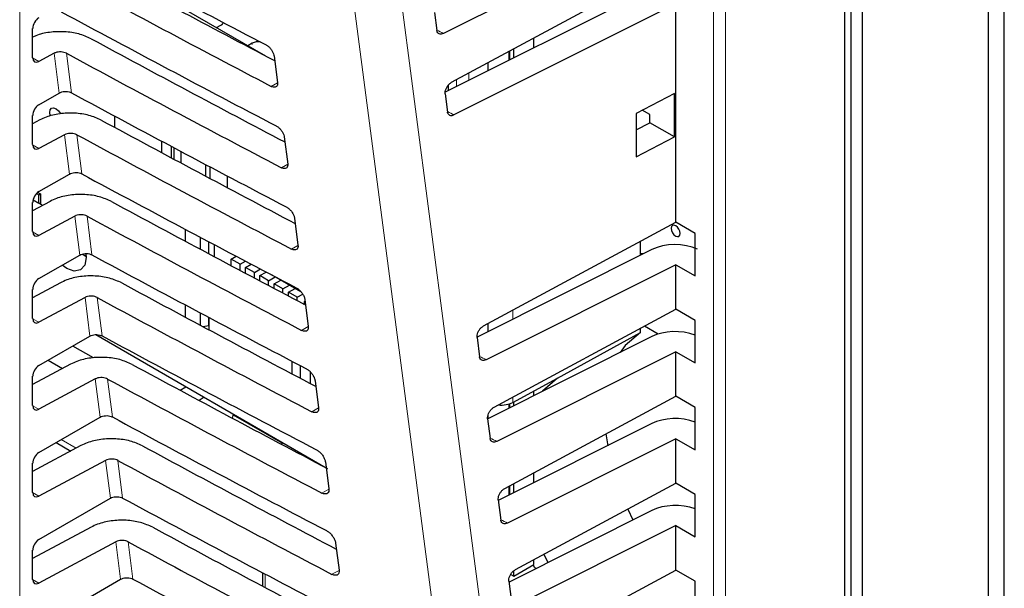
# Paper-space layout 'Blatt2' of a CAD drawing. Header units: millimetres. Extents: x 5 to 418, y 2 to 292.
# Tile 23 of 76: x 108 to 136, y 149 to 165. Entities that reach past the tile are written whole.
import ezdxf

# ---------------------------------------------------------------- set-up
doc = ezdxf.new("R2010")
doc.units = ezdxf.units.MM

psp = doc.layouts.new('Blatt2')

# ---------------------------------------------------------------- linework, layer by layer
at = {"color": 7, "linetype": 'Continuous', "lineweight": 25}
for p, q in [((136.153, 93.828), (136.153, 179.156)), ((135.694, 178.891), (135.694, 93.562)), ((131.84, 90.235), (131.84, 178.463)), ((132.158, 90.297), (132.158, 178.075)), ((131.654, 90.005), (131.654, 177.774)), ((126.89, 167.923), (120.341, 164.644)), ((109.161, 167.571), (115.332, 164.008)), ((120.574, 163.266), (126.89, 166.67)), ((126.221, 165.902), (120.394, 162.984)), ((126.89, 165.474), (120.641, 162.345)), ((126.89, 159.321), (126.89, 165.474)), ((120.093, 165.228), (120.159, 164.727)), ((113.95, 164.806), (114.073, 164.876)), ((108.765, 163.958), (108.765, 164.782)), ((114.957, 164.366), (114.834, 164.295)), ((122.895, 164.237), (122.895, 164.517)), ((109.371, 164.084), (108.942, 163.853)), ((122.216, 163.897), (122.216, 164.151)), ((122.329, 163.954), (122.329, 164.212)), ((115.568, 164.013), (115.664, 163.251)), ((121.605, 163.591), (121.605, 163.821)), ((120.491, 163.033), (120.491, 163.196)), ((108.942, 162.635), (109.513, 162.964)), ((120.392, 162.94), (120.459, 162.428)), ((126.853, 162.95), (125.773, 162.389)), ((126.853, 161.725), (126.853, 162.95)), ((125.773, 162.389), (125.773, 161.162)), ((126.158, 162.356), (125.95, 162.481)), ((108.765, 161.509), (108.765, 162.332)), ((108.966, 162.205), (108.765, 162.097)), ((111.072, 162.317), (111.072, 161.999)), ((125.773, 161.926), (126.158, 162.126)), ((126.158, 162.126), (126.158, 162.356)), ((126.853, 161.725), (126.158, 162.126)), ((109.661, 161.79), (108.942, 161.403)), ((112.409, 161.28), (112.409, 161.604)), ((115.857, 161.725), (115.954, 160.962)), ((125.773, 161.162), (126.853, 161.725)), ((112.669, 161.465), (112.669, 161.141)), ((112.757, 161.094), (112.757, 161.418)), ((112.939, 161.322), (112.939, 160.997)), ((113.65, 160.618), (113.65, 160.946)), ((113.756, 160.89), (113.756, 160.561)), ((108.942, 160.185), (109.801, 160.681)), ((114.251, 160.629), (114.251, 160.298)), ((108.911, 160.165), (108.984, 160.122)), ((109.256, 159.911), (108.765, 159.647)), ((108.765, 159.059), (108.765, 159.883)), ((108.775, 159.955), (108.939, 159.861)), ((108.876, 160.133), (108.939, 160.096)), ((108.939, 160.096), (108.984, 160.122)), ((108.939, 159.861), (108.939, 160.096)), ((108.984, 160.122), (108.984, 159.835)), ((109.047, 159.798), (108.939, 159.861)), ((109.951, 159.496), (108.942, 158.954)), ((116.147, 159.437), (116.243, 158.674)), ((121.473, 156.401), (126.89, 159.321)), ((127.436, 159.006), (126.89, 159.321)), ((113.065, 159.125), (113.065, 158.79)), ((113.492, 158.563), (113.492, 158.899)), ((113.72, 158.778), (113.72, 158.441)), ((125.9, 158.392), (125.9, 158.788)), ((127.436, 157.81), (127.436, 159.006)), ((113.881, 158.693), (113.881, 158.355)), ((126.221, 158.553), (121.291, 156.085)), ((108.942, 157.736), (110.09, 158.398)), ((110.179, 158.422), (110.273, 158.355)), ((114.364, 158.284), (114.503, 158.365)), ((114.364, 158.098), (114.364, 158.284)), ((114.611, 158.141), (114.364, 158.284)), ((114.611, 158.141), (114.762, 158.228)), ((114.611, 157.967), (114.611, 158.141)), ((114.767, 158.051), (114.925, 158.143)), ((114.767, 157.885), (114.767, 158.051)), ((115.014, 157.909), (114.767, 158.051)), ((115.014, 157.909), (115.184, 158.007)), ((115.17, 157.819), (115.347, 157.921)), ((126.89, 158.125), (121.544, 155.448)), ((126.89, 156.871), (126.89, 158.125)), ((126.89, 158.125), (127.436, 157.81)), ((115.014, 157.754), (115.014, 157.909)), ((115.417, 157.676), (115.17, 157.819)), ((115.17, 157.671), (115.17, 157.819)), ((115.417, 157.676), (115.601, 157.782)), ((115.417, 157.541), (115.417, 157.676)), ((115.601, 157.782), (115.491, 157.846)), ((115.573, 157.586), (115.757, 157.692)), ((115.601, 157.782), (115.601, 157.788)), ((115.627, 157.774), (116.32, 157.374)), ((115.757, 157.692), (115.757, 157.7)), ((116.004, 157.549), (115.757, 157.692)), ((109.546, 157.617), (108.765, 157.198)), ((108.765, 156.61), (108.765, 157.433)), ((115.573, 157.458), (115.573, 157.586)), ((115.821, 157.443), (115.573, 157.586)), ((115.821, 157.443), (116.004, 157.549)), ((115.821, 157.328), (115.821, 157.443)), ((115.976, 157.353), (116.16, 157.46)), ((116.004, 157.549), (116.004, 157.557)), ((116.16, 157.46), (116.16, 157.467)), ((116.332, 157.36), (116.16, 157.46)), ((110.241, 157.202), (108.942, 156.504)), ((115.976, 157.246), (115.976, 157.353)), ((116.224, 157.211), (115.976, 157.353)), ((116.224, 157.211), (116.376, 157.299)), ((116.224, 157.116), (116.224, 157.211)), ((116.429, 157.092), (116.442, 157.1)), ((116.429, 157.008), (116.429, 157.092)), ((116.436, 157.149), (116.533, 156.386)), ((113.065, 156.995), (113.065, 156.652)), ((121.772, 154.113), (126.89, 156.871)), ((127.436, 156.557), (126.89, 156.871)), ((113.492, 156.424), (113.492, 156.769)), ((113.72, 156.648), (113.72, 156.417)), ((113.729, 156.643), (113.729, 156.297)), ((127.436, 155.36), (127.436, 156.557)), ((113.569, 156.382), (113.72, 156.417)), ((113.717, 156.416), (113.729, 156.409)), ((113.72, 156.417), (113.729, 156.427)), ((121.605, 156.242), (121.605, 156.472)), ((125.9, 156.213), (125.9, 156.338)), ((126.393, 156.172), (126.007, 156.395)), ((108.942, 155.286), (110.378, 156.115)), ((110.543, 156.157), (117.036, 152.409)), ((121.291, 156.076), (121.362, 155.531)), ((126.221, 156.103), (121.592, 153.786)), ((123.562, 154.929), (125.9, 156.213)), ((110.479, 155.501), (109.896, 155.837)), ((109.201, 155.436), (109.608, 155.201)), ((126.89, 155.675), (121.845, 153.149)), ((126.89, 154.422), (126.89, 155.675)), ((126.89, 155.675), (127.436, 155.36)), ((109.836, 155.323), (108.765, 154.748)), ((116.08, 155.05), (116.08, 155.405)), ((116.319, 154.925), (116.319, 155.281)), ((108.765, 154.16), (108.765, 154.984)), ((110.53, 154.908), (108.942, 154.054)), ((116.584, 155.118), (116.584, 154.785)), ((122.297, 154.248), (123.562, 154.929)), ((112.92, 154.591), (113.082, 154.691)), ((116.725, 154.86), (116.822, 154.097)), ((113.599, 154.393), (113.455, 154.304)), ((122.072, 151.825), (126.89, 154.422)), ((122.895, 154.438), (122.895, 154.57)), ((127.436, 154.107), (126.89, 154.422)), ((122.216, 154.099), (122.216, 154.213)), ((122.329, 154.155), (122.329, 154.266)), ((127.436, 152.911), (127.436, 154.107)), ((108.942, 152.837), (110.666, 153.832)), ((114.397, 153.801), (114.423, 153.917)), ((114.419, 153.9), (115.809, 153.098)), ((121.59, 153.787), (121.663, 153.232)), ((121.605, 153.792), (121.605, 153.897)), ((126.221, 153.654), (121.891, 151.486)), ((126.89, 153.226), (122.146, 150.85)), ((126.89, 151.972), (126.89, 153.226)), ((126.89, 153.226), (127.436, 152.911)), ((110.126, 153.03), (108.765, 152.298)), ((109.424, 153.115), (109.839, 152.875)), ((115.825, 153.108), (115.768, 153.074)), ((108.765, 151.71), (108.765, 152.534)), ((110.82, 152.615), (108.942, 151.605)), ((117.015, 152.572), (117.111, 151.809)), ((122.895, 151.989), (122.895, 152.269)), ((122.216, 151.649), (122.216, 151.903)), ((122.329, 151.705), (122.329, 151.964)), ((122.371, 149.537), (126.89, 151.972)), ((127.436, 151.657), (126.89, 151.972)), ((108.942, 150.387), (110.955, 151.549)), ((127.436, 150.461), (127.436, 151.657)), ((121.89, 151.499), (121.964, 150.933)), ((126.221, 151.204), (122.192, 149.187)), ((125.537, 151.243), (125.685, 150.936)), ((110.415, 150.736), (108.765, 149.849)), ((126.89, 150.776), (122.447, 148.551)), ((126.89, 149.523), (126.89, 150.776)), ((126.89, 150.776), (127.436, 150.461)), ((111.11, 150.321), (108.942, 149.155)), ((117.304, 150.284), (117.401, 149.521)), ((108.765, 149.261), (108.765, 150.084)), ((123.178, 149.972), (123.288, 149.736)), ((122.329, 149.353), (122.895, 149.679)), ((122.916, 149.586), (122.876, 149.668)), ((122.895, 149.679), (122.895, 149.819)), ((115.242, 149.452), (115.242, 149.073)), ((122.241, 149.404), (122.329, 149.353)), ((122.329, 149.353), (122.329, 149.506)), ((122.671, 147.249), (126.89, 149.523)), ((122.95, 149.566), (122.916, 149.586)), ((127.436, 149.208), (126.89, 149.523)), ((108.942, 147.937), (111.243, 149.266)), ((122.189, 149.211), (122.265, 148.634)), ((127.436, 148.011), (127.436, 149.208))]:
    psp.add_line(p, q, dxfattribs=at)
at = {"color": 7, "linetype": 'Continuous', "lineweight": 18}
for p, q in [((108.399, 175.965), (108.399, 141.806)), ((127.952, 88.458), (127.952, 176.033)), ((128.296, 176.028), (128.296, 88.453)), ((114.957, 164.329), (114.957, 164.366)), ((109.513, 162.964), (109.371, 164.084)), ((109.718, 164.083), (109.858, 162.97)), ((122.188, 163.883), (122.188, 164.136)), ((108.765, 163.955), (108.942, 163.853)), ((121.062, 163.529), (121.062, 163.319)), ((115.665, 163.247), (115.491, 163.15)), ((120.711, 163.144), (120.711, 163.34)), ((109.801, 160.681), (109.661, 161.79)), ((110.008, 161.789), (110.147, 160.687)), ((108.765, 161.505), (108.942, 161.403)), ((115.954, 160.959), (115.776, 160.859)), ((110.09, 158.398), (109.951, 159.496)), ((110.297, 159.495), (110.435, 158.404)), ((108.765, 159.056), (108.942, 158.954)), ((116.243, 158.67), (116.061, 158.568)), ((110.378, 156.115), (110.241, 157.202)), ((110.587, 157.201), (110.724, 156.121)), ((122.297, 156.845), (122.297, 156.588)), ((108.765, 156.606), (108.942, 156.504)), ((116.533, 156.382), (116.346, 156.277)), ((110.666, 153.832), (110.53, 154.908)), ((110.877, 154.907), (111.012, 153.838)), ((122.297, 154.396), (122.297, 154.248)), ((108.765, 154.156), (108.942, 154.054)), ((116.822, 154.093), (116.63, 153.987)), ((122.188, 154.084), (122.188, 154.204)), ((109.57, 153.199), (109.99, 152.957)), ((110.955, 151.549), (110.82, 152.615)), ((111.167, 152.614), (111.301, 151.555)), ((122.188, 151.635), (122.188, 151.888)), ((108.765, 151.707), (108.942, 151.605)), ((117.112, 151.805), (116.915, 151.696)), ((111.243, 149.266), (111.11, 150.321)), ((111.457, 150.32), (111.589, 149.272)), ((115.315, 149.413), (115.315, 149.034)), ((117.401, 149.517), (117.2, 149.405)), ((108.765, 149.257), (108.942, 149.155))]:
    psp.add_line(p, q, dxfattribs=at)
at = {"color": 7, "linetype": 'Continuous', "lineweight": 18, "flags": 128}
for points in [[(121.295, 138.953), (121.097, 140.468), (120.303, 146.53), (117.755, 166.004)], [(119.084, 166.11), (120.854, 152.58), (122.623, 139.06)]]:
    psp.add_lwpolyline(points, dxfattribs=at)
at = {"color": 7, "linetype": 'Continuous', "lineweight": 25, "flags": 128}
for points in [[(109.264, 162.314), (109.259, 162.331), (109.245, 162.418), (109.259, 162.489), (109.298, 162.534), (109.356, 162.546), (109.425, 162.522), (109.493, 162.466), (109.552, 162.388), (109.556, 162.381)], [(126.89, 159.225), (126.842, 159.242), (126.801, 159.234), (126.774, 159.202), (126.765, 159.152), (126.774, 159.091), (126.801, 159.028), (126.842, 158.973), (126.89, 158.935), (126.938, 158.918), (126.979, 158.926), (127.007, 158.957), (127.016, 159.007), (127.007, 159.068), (126.979, 159.131), (126.938, 159.186), (126.89, 159.225)], [(110.266, 158.438), (110.273, 158.334), (110.231, 158.116), (110.113, 157.979), (109.935, 157.945), (109.725, 158.017), (109.594, 158.112)], [(125.974, 158.429), (125.946, 158.434), (125.9, 158.432)], [(125.9, 156.213), (125.471, 155.851), (125.323, 155.654)], [(123.562, 154.929), (123.133, 154.561), (123.127, 154.554)], [(124.925, 153.363), (124.956, 153.137), (124.974, 153.029)]]:
    psp.add_lwpolyline(points, dxfattribs=at)
at = {"color": 7, "linetype": 'Continuous', "lineweight": 25}
for centre, radius, start, end in [((114.007, 165.007), 0.146, 297.0004, 336.5965), ((115.131, 164.035), 0.375, 83.0937, 117.6921)]:
    psp.add_arc(centre, radius, start, end, dxfattribs=at)
for centre, major_axis, ratio, start_param, end_param in [((451.395, 385.647), (500.587, 7.703), 0.587275, 3.950946, 3.967413), ((449.748, 369.228), (497.046, -7.384), 0.567125, 3.968584, 3.983526), ((449.746, 369.227), (498.055, -7.399), 0.567125, 3.968582, 3.985126), ((451.395, 383.197), (500.185, 7.697), 0.587275, 3.950986, 3.967453), ((108.945, 164.882), (0.128, 0.215), 0.587369, 0.811807, 2.36515), ((449.748, 366.779), (496.644, -7.378), 0.567125, 3.968625, 3.983579), ((449.747, 366.778), (497.653, -7.393), 0.567125, 3.968623, 3.985166), ((108.945, 164.059), (0.128, 0.215), 0.587369, 2.36515, 3.918493), ((451.394, 380.747), (499.784, 7.691), 0.587275, 3.951027, 3.967493), ((108.945, 162.433), (0.128, 0.215), 0.587369, 0.811807, 2.36515), ((449.749, 364.33), (496.243, -7.372), 0.567125, 3.968666, 3.983632), ((449.747, 364.329), (497.252, -7.387), 0.567125, 3.968664, 3.985207), ((108.945, 161.609), (0.128, 0.215), 0.587369, 2.36515, 3.918493), ((451.393, 378.297), (499.382, 7.684), 0.587275, 3.951067, 3.967532), ((108.945, 159.983), (0.128, 0.215), 0.587369, 0.811807, 2.36515), ((449.75, 361.881), (495.842, -7.366), 0.567125, 3.968707, 3.983625), ((449.748, 361.88), (496.851, -7.381), 0.567125, 3.968705, 3.985247), ((108.945, 159.159), (0.128, 0.215), 0.587369, 2.36515, 3.918493), ((126.89, 158.125), (1, -0.015), 0.567125, 0.915811, 2.312261), ((451.393, 375.847), (498.981, 7.678), 0.587275, 3.951108, 3.967572), ((108.945, 157.533), (0.128, 0.215), 0.587369, 0.811807, 2.36515), ((449.75, 359.431), (495.44, -7.36), 0.567125, 3.968748, 3.983739), ((449.749, 359.43), (496.449, -7.375), 0.567125, 3.968746, 3.985287), ((108.945, 156.71), (0.128, 0.215), 0.587369, 2.36515, 3.918493), ((126.89, 155.675), (1, -0.015), 0.567125, 1.002162, 2.312261), ((451.392, 373.397), (498.58, 7.672), 0.587275, 3.951149, 3.967612), ((108.945, 155.084), (0.128, 0.215), 0.587369, 0.811807, 2.36515), ((449.751, 356.982), (495.039, -7.354), 0.567125, 3.968789, 3.983923), ((449.749, 356.981), (496.048, -7.369), 0.567125, 3.968787, 3.985327), ((108.945, 154.26), (0.128, 0.215), 0.587369, 2.36515, 3.918493), ((121.95, 154.456), (0.5, -0.007), 0.567125, 4.595546, 5.48876), ((451.391, 370.947), (498.178, 7.666), 0.587275, 3.951189, 3.967652), ((126.89, 153.226), (1, -0.015), 0.567125, 1.002162, 2.312261), ((449.752, 354.533), (494.637, -7.348), 0.567125, 3.96883, 3.983847), ((108.945, 152.634), (0.128, 0.215), 0.587369, 0.811807, 2.36515), ((449.75, 354.532), (495.646, -7.363), 0.567125, 3.968828, 3.985368), ((108.945, 151.811), (0.128, 0.215), 0.587369, 2.36515, 3.918493), ((451.391, 368.497), (497.777, 7.66), 0.587275, 3.95123, 3.967692), ((126.89, 150.776), (1, -0.015), 0.567125, 1.002162, 2.312261), ((449.752, 352.084), (494.236, -7.342), 0.567125, 3.968872, 3.983901), ((108.945, 150.185), (0.128, 0.215), 0.587369, 0.811807, 2.36515), ((449.751, 352.083), (495.245, -7.357), 0.567125, 3.96887, 3.985408), ((108.945, 149.361), (0.128, 0.215), 0.587369, 2.36515, 3.918493), ((451.39, 366.047), (497.375, 7.654), 0.587275, 3.951271, 3.967733)]:
    psp.add_ellipse(centre, major_axis=major_axis, ratio=ratio, start_param=start_param, end_param=end_param, dxfattribs=at)
at = {"color": 7, "linetype": 'Continuous', "lineweight": 18}
for centre, major_axis, start_param, end_param in [((449.746, 371.861), (496.25, -7.372), 3.994476, 3.994971), ((449.746, 369.412), (495.848, -7.366), 3.994567, 3.995062), ((449.748, 362.064), (494.644, -7.348), 3.99484, 3.995336), ((449.749, 359.615), (494.243, -7.342), 3.994931, 3.995428), ((449.75, 357.165), (493.841, -7.336), 3.995023, 3.99552)]:
    psp.add_ellipse(centre, major_axis=major_axis, ratio=0.567125, start_param=start_param, end_param=end_param, dxfattribs=at)
at = {"color": 7, "linetype": 'Continuous', "lineweight": 25}
for points, knots in [([(110.41, 164.494), (110.298, 164.544), (110.076, 164.642), (109.657, 164.702), (109.236, 164.684), (108.932, 164.616), (108.795, 164.552), (108.765, 164.538)], [0, 0, 0, 0, 0.232727, 0.465408, 0.699402, 0.935967, 1, 1, 1, 1]), ([(120.341, 164.644), (120.319, 164.636), (120.277, 164.619), (120.222, 164.627), (120.18, 164.658), (120.163, 164.698), (120.159, 164.723), (120.159, 164.727)], [0, 0, 0, 0, 0.239257, 0.478547, 0.717139, 0.954289, 1, 1, 1, 1]), ([(115.346, 164.318), (115.354, 164.313), (115.385, 164.296), (115.438, 164.253), (115.497, 164.184), (115.542, 164.108), (115.562, 164.049), (115.567, 164.02), (115.568, 164.013)], [0, 0, 0, 0, 0.08125, 0.293428, 0.5069, 0.722489, 0.939685, 1, 1, 1, 1]), ([(109.718, 164.083), (109.696, 164.093), (109.651, 164.112), (109.567, 164.124), (109.483, 164.121), (109.416, 164.105), (109.383, 164.089), (109.371, 164.084)], [0, 0, 0, 0, 0.218782, 0.437524, 0.657501, 0.879897, 1, 1, 1, 1]), ([(115.664, 163.251), (115.665, 163.242), (115.668, 163.21), (115.658, 163.165), (115.624, 163.131), (115.573, 163.121), (115.525, 163.134), (115.497, 163.147), (115.491, 163.15)], [0, 0, 0, 0, 0.085709, 0.302613, 0.518163, 0.731573, 0.943438, 1, 1, 1, 1]), ([(120.392, 162.94), (120.392, 162.963), (120.39, 163.008), (120.414, 163.085), (120.455, 163.159), (120.511, 163.225), (120.553, 163.252), (120.574, 163.266)], [0, 0, 0, 0, 0.198383, 0.396754, 0.5955, 0.795306, 1, 1, 1, 1]), ([(109.513, 162.964), (109.535, 162.975), (109.58, 162.996), (109.665, 163.01), (109.75, 163.007), (109.816, 162.991), (109.848, 162.975), (109.858, 162.97)], [0, 0, 0, 0, 0.223628, 0.447272, 0.670231, 0.891772, 1, 1, 1, 1]), ([(110.699, 162.2), (110.588, 162.25), (110.366, 162.349), (109.947, 162.408), (109.524, 162.391), (109.189, 162.312), (109.024, 162.233), (108.966, 162.205)], [0, 0, 0, 0, 0.218789, 0.437534, 0.657513, 0.879911, 1, 1, 1, 1]), ([(120.641, 162.345), (120.62, 162.337), (120.578, 162.32), (120.523, 162.328), (120.481, 162.36), (120.464, 162.399), (120.46, 162.424), (120.459, 162.428)], [0, 0, 0, 0, 0.239268, 0.478552, 0.717126, 0.95429, 1, 1, 1, 1]), ([(110.008, 161.789), (109.985, 161.799), (109.941, 161.819), (109.857, 161.83), (109.773, 161.827), (109.705, 161.811), (109.673, 161.795), (109.661, 161.79)], [0, 0, 0, 0, 0.2187861, 0.4375269, 0.6575171, 0.8799151, 1, 1, 1, 1]), ([(115.629, 162.037), (115.638, 162.032), (115.67, 162.015), (115.725, 161.97), (115.785, 161.899), (115.831, 161.821), (115.852, 161.761), (115.856, 161.731), (115.857, 161.725)], [0, 0, 0, 0, 0.084718, 0.296921, 0.510424, 0.726049, 0.94327, 1, 1, 1, 1]), ([(109.801, 160.681), (109.823, 160.692), (109.868, 160.713), (109.953, 160.727), (110.038, 160.724), (110.104, 160.708), (110.136, 160.692), (110.147, 160.687)], [0, 0, 0, 0, 0.223632, 0.447281, 0.670257, 0.891794, 1, 1, 1, 1]), ([(115.954, 160.962), (115.955, 160.953), (115.957, 160.92), (115.947, 160.874), (115.912, 160.839), (115.859, 160.83), (115.81, 160.842), (115.782, 160.856), (115.776, 160.859)], [0, 0, 0, 0, 0.089101, 0.305981, 0.521503, 0.734879, 0.946727, 1, 1, 1, 1]), ([(110.989, 159.907), (110.878, 159.956), (110.655, 160.055), (110.237, 160.115), (109.814, 160.098), (109.478, 160.018), (109.314, 159.939), (109.256, 159.911)], [0, 0, 0, 0, 0.218796, 0.437547, 0.657534, 0.879939, 1, 1, 1, 1]), ([(115.913, 159.757), (115.923, 159.752), (115.955, 159.733), (116.012, 159.687), (116.074, 159.614), (116.121, 159.533), (116.141, 159.473), (116.146, 159.443), (116.147, 159.437)], [0, 0, 0, 0, 0.088007, 0.300232, 0.513774, 0.729435, 0.946674, 1, 1, 1, 1]), ([(110.297, 159.495), (110.275, 159.505), (110.231, 159.525), (110.147, 159.537), (110.062, 159.533), (109.995, 159.517), (109.962, 159.502), (109.951, 159.496)], [0, 0, 0, 0, 0.218797, 0.43755, 0.657529, 0.879931, 1, 1, 1, 1]), ([(116.243, 158.674), (116.244, 158.664), (116.247, 158.63), (116.235, 158.583), (116.199, 158.547), (116.145, 158.538), (116.095, 158.551), (116.066, 158.566), (116.061, 158.568)], [0, 0, 0, 0, 0.092307, 0.309168, 0.524659, 0.738016, 0.949852, 1, 1, 1, 1]), ([(110.09, 158.398), (110.112, 158.409), (110.157, 158.43), (110.241, 158.444), (110.327, 158.441), (110.393, 158.425), (110.425, 158.409), (110.435, 158.404)], [0, 0, 0, 0, 0.2236211, 0.4472955, 0.6702678, 0.8918141, 1, 1, 1, 1]), ([(111.279, 157.613), (111.168, 157.662), (110.945, 157.761), (110.527, 157.821), (110.104, 157.804), (109.768, 157.724), (109.604, 157.645), (109.546, 157.617)], [0, 0, 0, 0, 0.2188016, 0.4375589, 0.6575492, 0.87996, 1, 1, 1, 1]), ([(116.196, 157.477), (116.207, 157.471), (116.241, 157.452), (116.299, 157.404), (116.362, 157.329), (116.41, 157.246), (116.431, 157.185), (116.435, 157.154), (116.436, 157.149)], [0, 0, 0, 0, 0.091133, 0.303379, 0.516953, 0.732651, 0.949893, 1, 1, 1, 1]), ([(110.587, 157.201), (110.565, 157.211), (110.52, 157.231), (110.437, 157.243), (110.352, 157.24), (110.285, 157.224), (110.252, 157.208), (110.241, 157.202)], [0, 0, 0, 0, 0.218801, 0.4375545, 0.6575464, 0.8799487, 1, 1, 1, 1]), ([(116.533, 156.386), (116.533, 156.375), (116.536, 156.34), (116.524, 156.292), (116.487, 156.255), (116.431, 156.246), (116.38, 156.26), (116.351, 156.275), (116.346, 156.277)], [0, 0, 0, 0, 0.095377, 0.312209, 0.527668, 0.740995, 0.952815, 1, 1, 1, 1]), ([(121.291, 156.076), (121.29, 156.098), (121.289, 156.143), (121.313, 156.221), (121.354, 156.294), (121.409, 156.36), (121.451, 156.387), (121.473, 156.401)], [0, 0, 0, 0, 0.198362, 0.39673, 0.595463, 0.795275, 1, 1, 1, 1]), ([(110.378, 156.115), (110.4, 156.126), (110.445, 156.147), (110.53, 156.16), (110.615, 156.157), (110.681, 156.141), (110.713, 156.126), (110.724, 156.121)], [0, 0, 0, 0, 0.223646, 0.447304, 0.670284, 0.891837, 1, 1, 1, 1]), ([(111.569, 155.319), (111.457, 155.368), (111.235, 155.467), (110.817, 155.527), (110.394, 155.51), (110.058, 155.43), (109.893, 155.351), (109.836, 155.323)], [0, 0, 0, 0, 0.218808, 0.437569, 0.657571, 0.879985, 1, 1, 1, 1]), ([(121.544, 155.448), (121.523, 155.44), (121.481, 155.423), (121.425, 155.431), (121.384, 155.463), (121.366, 155.502), (121.363, 155.527), (121.362, 155.531)], [0, 0, 0, 0, 0.239263, 0.47857, 0.717152, 0.954291, 1, 1, 1, 1]), ([(116.48, 155.197), (116.491, 155.191), (116.526, 155.171), (116.586, 155.121), (116.65, 155.044), (116.699, 154.959), (116.72, 154.897), (116.725, 154.866), (116.725, 154.86)], [0, 0, 0, 0, 0.094104, 0.306372, 0.51998, 0.735706, 0.952974, 1, 1, 1, 1]), ([(110.877, 154.907), (110.855, 154.917), (110.81, 154.937), (110.727, 154.949), (110.642, 154.946), (110.575, 154.93), (110.542, 154.914), (110.53, 154.908)], [0, 0, 0, 0, 0.218807, 0.4375633, 0.6575586, 0.8799844, 1, 1, 1, 1]), ([(116.822, 154.097), (116.823, 154.086), (116.826, 154.05), (116.813, 154), (116.775, 153.963), (116.717, 153.955), (116.665, 153.969), (116.636, 153.984), (116.63, 153.987)], [0, 0, 0, 0, 0.098285, 0.315108, 0.530528, 0.743831, 0.955642, 1, 1, 1, 1]), ([(121.59, 153.787), (121.589, 153.81), (121.588, 153.855), (121.612, 153.932), (121.653, 154.006), (121.709, 154.072), (121.751, 154.099), (121.772, 154.113)], [0, 0, 0, 0, 0.19838, 0.396741, 0.595485, 0.795289, 1, 1, 1, 1]), ([(110.666, 153.832), (110.689, 153.843), (110.734, 153.864), (110.818, 153.877), (110.904, 153.874), (110.97, 153.858), (111.002, 153.843), (111.012, 153.838)], [0, 0, 0, 0, 0.223635, 0.447319, 0.670307, 0.891862, 1, 1, 1, 1]), ([(111.858, 153.025), (111.747, 153.075), (111.525, 153.174), (111.106, 153.233), (110.683, 153.216), (110.348, 153.137), (110.183, 153.057), (110.126, 153.03)], [0, 0, 0, 0, 0.2188129, 0.4375825, 0.6575886, 0.8800092, 1, 1, 1, 1]), ([(121.845, 153.149), (121.824, 153.141), (121.782, 153.124), (121.726, 153.132), (121.685, 153.164), (121.667, 153.203), (121.664, 153.228), (121.663, 153.232)], [0, 0, 0, 0, 0.2392839, 0.4785738, 0.7171725, 0.9543114, 1, 1, 1, 1]), ([(111.167, 152.614), (111.145, 152.624), (111.1, 152.643), (111.016, 152.655), (110.932, 152.652), (110.865, 152.636), (110.832, 152.62), (110.82, 152.615)], [0, 0, 0, 0, 0.218812, 0.437583, 0.657592, 0.880002, 1, 1, 1, 1]), ([(116.764, 152.916), (116.775, 152.91), (116.811, 152.89), (116.873, 152.838), (116.939, 152.759), (116.989, 152.672), (117.01, 152.609), (117.014, 152.577), (117.015, 152.572)], [0, 0, 0, 0, 0.0969328, 0.3092302, 0.5228704, 0.7386159, 0.9559095, 1, 1, 1, 1]), ([(121.89, 151.499), (121.889, 151.522), (121.887, 151.567), (121.912, 151.644), (121.953, 151.718), (122.008, 151.784), (122.05, 151.811), (122.072, 151.825)], [0, 0, 0, 0, 0.198378, 0.39672, 0.59545, 0.79526, 1, 1, 1, 1]), ([(110.955, 151.549), (110.977, 151.56), (111.022, 151.581), (111.107, 151.594), (111.192, 151.591), (111.258, 151.575), (111.29, 151.56), (111.301, 151.555)], [0, 0, 0, 0, 0.223658, 0.447331, 0.67032, 0.891889, 1, 1, 1, 1]), ([(117.111, 151.809), (117.112, 151.797), (117.115, 151.76), (117.102, 151.709), (117.062, 151.672), (117.003, 151.663), (116.95, 151.678), (116.92, 151.693), (116.915, 151.696)], [0, 0, 0, 0, 0.1010745, 0.3178617, 0.5332576, 0.74653, 0.9583298, 1, 1, 1, 1]), ([(112.148, 150.731), (112.037, 150.781), (111.814, 150.88), (111.396, 150.939), (110.973, 150.922), (110.637, 150.843), (110.473, 150.764), (110.415, 150.736)], [0, 0, 0, 0, 0.218819, 0.437592, 0.657606, 0.880034, 1, 1, 1, 1]), ([(122.146, 150.85), (122.125, 150.842), (122.083, 150.825), (122.027, 150.833), (121.985, 150.865), (121.968, 150.904), (121.964, 150.929), (121.964, 150.933)], [0, 0, 0, 0, 0.239263, 0.478571, 0.717153, 0.954311, 1, 1, 1, 1]), ([(117.047, 150.636), (117.059, 150.629), (117.097, 150.608), (117.16, 150.555), (117.227, 150.474), (117.278, 150.385), (117.299, 150.321), (117.304, 150.289), (117.304, 150.284)], [0, 0, 0, 0, 0.099633, 0.311943, 0.525614, 0.741388, 0.95868, 1, 1, 1, 1]), ([(111.457, 150.32), (111.434, 150.33), (111.39, 150.35), (111.306, 150.361), (111.222, 150.358), (111.154, 150.342), (111.122, 150.326), (111.11, 150.321)], [0, 0, 0, 0, 0.218823, 0.437593, 0.657606, 0.880037, 1, 1, 1, 1]), ([(117.401, 149.521), (117.402, 149.509), (117.405, 149.47), (117.391, 149.418), (117.35, 149.38), (117.289, 149.372), (117.235, 149.387), (117.205, 149.402), (117.2, 149.405)], [0, 0, 0, 0, 0.103709, 0.320492, 0.535855, 0.74911, 0.960898, 1, 1, 1, 1]), ([(122.189, 149.211), (122.188, 149.233), (122.187, 149.278), (122.211, 149.356), (122.252, 149.43), (122.308, 149.495), (122.35, 149.523), (122.371, 149.537)], [0, 0, 0, 0, 0.19836, 0.396725, 0.595455, 0.795256, 1, 1, 1, 1]), ([(111.243, 149.266), (111.266, 149.276), (111.31, 149.298), (111.395, 149.311), (111.481, 149.308), (111.547, 149.292), (111.579, 149.277), (111.589, 149.272)], [0, 0, 0, 0, 0.223664, 0.447343, 0.670337, 0.891913, 1, 1, 1, 1])]:
    psp.add_open_spline(points, degree=3, knots=knots, dxfattribs=at)

doc.saveas('drawing.dxf')
